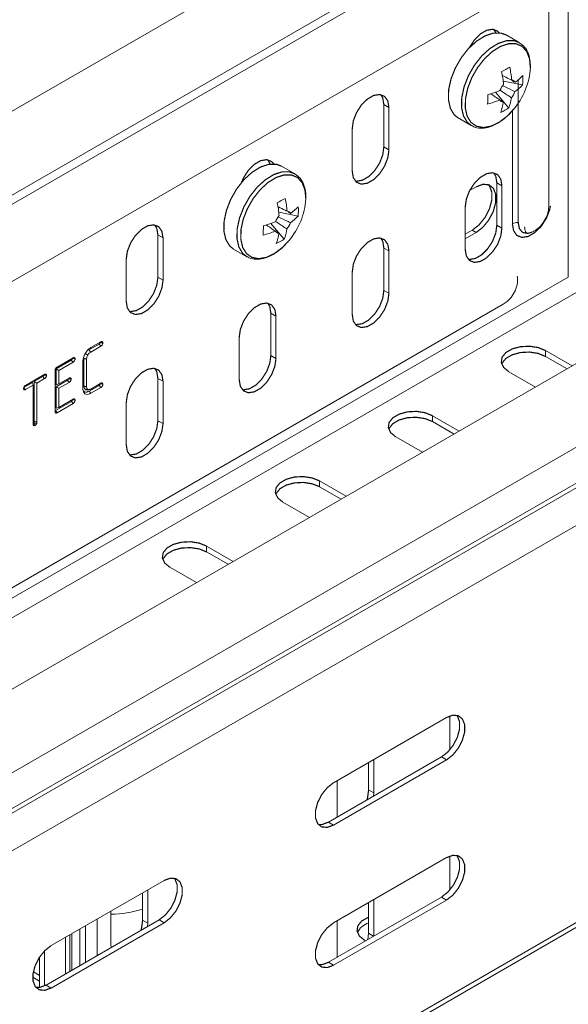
# Model space of a CAD drawing. Header units: millimetres. Extents: x 268 to 1703, y -1326 to 670.
# Tile 4 of 30: x 442 to 511, y -1008 to -885. Entities that reach past the tile are written whole.
import ezdxf

# ---------------------------------------------------------------- set-up
doc = ezdxf.new("R2010")
doc.units = ezdxf.units.MM
doc.linetypes.add('K5LT32768', pattern=[0])
doc.linetypes.add('K5LT32769', pattern=[0])

msp = doc.modelspace()

# ---------------------------------------------------------------- linework, layer by layer
at = {"color": 7, "linetype": 'K5LT32768', "lineweight": 15}
for p, q in [((508.61, -869.19), (378.74, -944.16)), ((510.85, -917.27), (510.85, -871.16)), ((483.21, -872.22), (293.71, -981.62)), ((298.25, -989.5), (487.76, -880.1)), ((385.32, -950.04), (502.7, -882.27)), ((508.41, -908.31), (508.41, -883.82)), ((501.77, -886.64), (501.52, -886.22)), ((504.71, -887.86), (503.07, -886.91)), ((505.13, -893.17), (502.71, -892.68)), ((503.4, -896.06), (501.73, -894.09)), ((487.76, -895.63), (488.4, -896)), ((487.76, -900.94), (487.76, -895.63)), ((488.4, -901.31), (488.4, -896)), ((497.07, -897.31), (498.71, -898.26)), ((483.81, -898.66), (483.81, -903.96)), ((487.76, -900.94), (488.4, -901.31)), ((476.61, -904.29), (474.96, -903.35)), ((499.34, -905.93), (498.5, -906.41)), ((501.91, -905.43), (502.54, -905.8)), ((501.91, -910.74), (501.91, -905.43)), ((502.54, -911.11), (502.54, -905.8)), ((545.89, -908.41), (356.39, -1017.81)), ((497.95, -908.45), (497.95, -913.76)), ((477.02, -909.6), (474.61, -909.11)), ((476.09, -909.27), (475.8, -909.12)), ((475.3, -912.49), (473.62, -910.52)), ((498.84, -911.36), (497.95, -911.87)), ((498.84, -911.36), (499.34, -911.64)), ((501.91, -910.74), (502.54, -911.11)), ((459.48, -911.96), (460.12, -912.33)), ((459.48, -917.27), (459.48, -911.96)), ((460.12, -917.64), (460.12, -912.33)), ((497.95, -912.44), (499.34, -911.64)), ((468.96, -913.74), (470.61, -914.69)), ((487.76, -913.6), (488.4, -913.97)), ((487.76, -918.91), (487.76, -913.6)), ((455.52, -914.98), (455.52, -920.29)), ((488.4, -919.27), (488.4, -913.97)), ((361.14, -1025.55), (550.65, -916.15)), ((376.5, -994.83), (510.85, -917.27)), ((459.48, -917.27), (460.12, -917.64)), ((483.81, -916.62), (483.81, -921.93)), ((377.56, -996.67), (511.91, -919.11)), ((487.76, -918.91), (488.4, -919.27)), ((361.27, -1029.96), (550.77, -920.56)), ((361.51, -1030.4), (551.02, -921)), ((385.32, -988.41), (502.7, -920.65)), ((473.62, -921.76), (474.26, -922.13)), ((473.62, -927.07), (473.62, -921.76)), ((474.26, -927.44), (474.26, -922.13)), ((469.66, -924.78), (469.66, -930.09)), ((362.68, -1034.44), (552.18, -925.05)), ((452.12, -925.63), (450.85, -926.37)), ((452.34, -925.9), (451.07, -926.63)), ((451.09, -926.07), (452.34, -925.35)), ((452.12, -925.63), (452.34, -925.9)), ((446.86, -928.51), (448.86, -927.36)), ((448.78, -927.43), (449.11, -927.49)), ((450.23, -927.44), (450.23, -930.93)), ((450.85, -926.37), (451.07, -926.63)), ((473.62, -927.07), (474.26, -927.44)), ((511.33, -928.36), (508, -926.44)), ((508, -927.18), (508, -926.44)), ((510.69, -928.73), (508, -927.18)), ((448.64, -927.64), (446.75, -928.73)), ((448.86, -927.9), (447.08, -928.93)), ((448.64, -927.64), (448.86, -927.9)), ((450.09, -931.22), (450.09, -927.79)), ((450.56, -927.5), (450.56, -930.97)), ((442.91, -930.8), (445.31, -929.41)), ((445.09, -929.69), (444.01, -930.32)), ((445.09, -929.69), (445.3, -929.95)), ((446.62, -934.1), (446.62, -928.94)), ((446.75, -928.73), (446.75, -930.72)), ((446.75, -928.73), (447.08, -928.93)), ((447.08, -928.93), (447.08, -930.63)), ((447.08, -930.63), (448.36, -929.89)), ((459.48, -929.93), (460.12, -930.29)), ((459.48, -935.23), (459.48, -929.93)), ((503.41, -929.09), (506.74, -931.02)), ((443.78, -930.45), (442.7, -931.07)), ((443.87, -930.78), (442.91, -931.34)), ((443.78, -930.45), (443.87, -930.78)), ((443.87, -935.67), (443.87, -930.78)), ((444.01, -930.32), (444.01, -935.34)), ((444.01, -930.32), (444.34, -930.51)), ((445.3, -929.95), (444.34, -930.51)), ((444.34, -930.51), (444.34, -935.4)), ((448.15, -930.17), (446.75, -930.97)), ((446.75, -930.72), (447.08, -930.63)), ((446.75, -930.97), (446.75, -933.65)), ((446.75, -930.97), (447.08, -931.17)), ((448.36, -930.43), (447.08, -931.17)), ((447.08, -931.17), (447.08, -933.56)), ((448.15, -930.17), (448.36, -930.43)), ((452.12, -930.81), (450.88, -931.52)), ((451.07, -931.26), (452.34, -930.53)), ((452.34, -931.07), (451.09, -931.79)), ((452.12, -930.81), (452.34, -931.07)), ((452.25, -930.6), (452.59, -930.65)), ((460.12, -935.6), (460.12, -930.29)), ((442.67, -931.23), (442.73, -931.37)), ((450.88, -931.52), (451.09, -931.79)), ((448.65, -932.81), (446.65, -933.96)), ((446.75, -933.65), (447.08, -933.56)), ((448.86, -933.08), (446.86, -934.23)), ((447.08, -933.56), (448.86, -932.54)), ((448.65, -932.81), (448.86, -933.08)), ((448.78, -932.6), (449.11, -932.66)), ((455.52, -932.95), (455.52, -938.25)), ((446.65, -933.96), (446.62, -933.98)), ((446.65, -933.96), (446.86, -934.23)), ((497.19, -936.53), (493.86, -934.61)), ((493.86, -935.34), (493.86, -934.61)), ((443.89, -935.56), (443.87, -935.57)), ((443.89, -935.56), (444.11, -935.82)), ((443.97, -935.48), (444.27, -935.65)), ((459.48, -935.23), (460.12, -935.6)), ((496.55, -936.9), (493.86, -935.34)), ((489.26, -937.26), (492.59, -939.18)), ((483.05, -944.69), (479.72, -942.77)), ((479.72, -943.5), (479.72, -942.77)), ((482.41, -945.06), (479.72, -943.5)), ((475.12, -945.42), (478.45, -947.35)), ((468.9, -952.86), (465.57, -950.93)), ((465.57, -951.67), (465.57, -950.93)), ((468.27, -953.22), (465.57, -951.67)), ((460.98, -953.59), (464.31, -955.51)), ((481.47, -980.57), (495.61, -972.41)), ((496.04, -976.34), (496.04, -972.21)), ((362.68, -1084.2), (552.18, -974.81)), ((362.31, -1085.03), (551.81, -975.63)), ((496.04, -976.44), (496.04, -976.34)), ((494.98, -977.35), (480.84, -985.51)), ((495.61, -977.72), (481.47, -985.88)), ((486.49, -977.67), (486.49, -981.85)), ((495.61, -977.72), (494.98, -977.35)), ((485.86, -978.04), (485.86, -981.48)), ((481.9, -984.5), (481.9, -980.33)), ((486.49, -981.85), (485.86, -981.48)), ((486.49, -981.85), (486.47, -982.26)), ((481.92, -984.89), (481.9, -984.5)), ((481.47, -985.88), (480.84, -985.51)), ((481.47, -998.13), (495.61, -989.96)), ((496.04, -993.99), (496.04, -989.76)), ((446.12, -1000.98), (460.26, -992.82)), ((458.21, -994), (458.21, -998.18)), ((457.57, -994.37), (457.57, -997.81)), ((494.98, -994.9), (480.84, -1003.07)), ((495.61, -995.27), (481.47, -1003.44)), ((486.49, -995.23), (486.49, -999.8)), ((495.61, -995.27), (494.98, -994.9)), ((485.86, -995.6), (485.86, -999.44)), ((459.62, -997.76), (445.48, -1005.92)), ((453.61, -1000.83), (453.61, -996.66)), ((460.26, -998.13), (459.62, -997.76)), ((460.26, -998.13), (446.12, -1006.29)), ((458.21, -998.18), (457.57, -997.81)), ((458.21, -998.18), (458.18, -998.59)), ((481.9, -1002.46), (481.9, -997.88)), ((448.45, -1004.21), (448.45, -999.64)), ((485.86, -999.44), (485.77, -1000.22)), ((453.64, -1001.21), (453.61, -1000.83)), ((485.35, -1000.31), (485.48, -1000.39)), ((444.67, -1006.22), (444.67, -1002.41)), ((445.3, -1006.02), (445.3, -1001.62)), ((481.47, -1003.44), (480.84, -1003.07)), ((444.67, -1005.44), (443.82, -1004.95)), ((444.67, -1004.71), (443.89, -1004.26)), ((446.12, -1006.29), (445.48, -1005.92))]:
    msp.add_line(p, q, dxfattribs=at)
at = {"color": 8, "linetype": 'K5LT32769', "lineweight": 15, "true_color": 0x808080}
for p, q in [((504.58, -910.41), (504.58, -892.54)), ((503.85, -910.56), (503.85, -896.38)), ((451.88, -997.66), (451.88, -1002.23)), ((449.69, -1003.49), (449.69, -998.92)), ((450.42, -1003.07), (450.42, -998.5)), ((447.92, -1004.51), (447.92, -999.94)), ((448.7, -999.49), (448.7, -1004.07)), ((486.48, -999.81), (485.86, -999.44))]:
    msp.add_line(p, q, dxfattribs=at)
at = {"color": 7, "linetype": 'K5LT32768', "const_width": 0.15}
for points in [[(503.07, -886.91), (502.43, -886.68), (501.48, -886.68), (500.44, -887.02), (499.38, -887.68), (498.36, -888.61), (497.45, -889.77), (496.7, -891.08), (496.16, -892.45), (495.87, -893.8), (495.85, -895.04), (496.09, -896.1), (496.57, -896.91), (497.07, -897.31)], [(502.2, -886.65), (502.01, -886.44), (501.39, -886.2), (500.64, -886.32), (499.85, -886.78), (499.1, -887.53), (498.48, -888.47), (498.48, -888.49)], [(488.4, -896), (488.26, -895.17), (487.86, -894.61), (487.25, -894.37), (486.5, -894.48), (485.7, -894.95), (484.95, -895.69), (484.34, -896.64), (483.94, -897.67), (483.81, -898.66)], [(487.76, -895.63), (487.63, -894.81), (487.38, -894.38)], [(483.81, -903.96), (483.94, -904.79), (484.34, -905.36), (484.95, -905.6), (485.7, -905.48), (486.5, -905.02), (487.25, -904.27), (487.86, -903.33), (488.26, -902.3), (488.4, -901.31)], [(484.19, -905.21), (484.32, -905.23), (485.07, -905.11), (485.87, -904.65), (486.62, -903.9), (487.23, -902.96), (487.63, -901.93), (487.76, -900.94)], [(473.99, -903.07), (473.72, -902.77), (473.11, -902.53), (472.36, -902.65), (471.56, -903.11), (470.81, -903.86), (470.2, -904.8), (469.94, -905.4)], [(473.52, -903.08), (473.48, -902.97), (473.24, -902.55)], [(474.96, -903.35), (474.32, -903.11), (473.37, -903.11), (472.33, -903.45), (471.27, -904.11), (470.25, -905.04), (469.34, -906.2), (468.59, -907.51), (468.06, -908.88), (467.77, -910.23), (467.74, -911.47), (467.98, -912.53), (468.47, -913.34), (468.96, -913.74)], [(502.54, -905.8), (502.4, -904.97), (502.01, -904.41), (501.39, -904.17), (500.64, -904.28), (499.85, -904.75), (499.1, -905.49), (498.48, -906.44), (498.09, -907.47), (497.95, -908.45)], [(501.91, -905.43), (501.77, -904.61), (501.52, -904.18)], [(500.82, -905.64), (500.98, -905.83), (501.28, -906.59), (501.28, -907.59), (500.98, -908.69), (500.43, -909.77), (499.69, -910.69), (498.84, -911.36)], [(499.34, -911.64), (500.18, -910.98), (500.93, -910.05), (501.48, -908.97), (501.77, -907.87), (501.77, -906.88), (501.48, -906.12), (500.93, -905.68), (500.18, -905.61), (499.34, -905.93)], [(460.12, -912.33), (459.98, -911.5), (459.58, -910.93), (458.97, -910.7), (458.22, -910.81), (457.42, -911.27), (456.67, -912.02), (456.06, -912.97), (455.66, -914), (455.52, -914.98)], [(459.48, -911.96), (459.34, -911.13), (459.09, -910.71)], [(497.95, -913.76), (498.09, -914.59), (498.48, -915.16), (499.1, -915.4), (499.85, -915.28), (500.64, -914.82), (501.39, -914.07), (502.01, -913.13), (502.4, -912.1), (502.54, -911.11)], [(498.33, -915.01), (498.46, -915.03), (499.21, -914.91), (500.01, -914.45), (500.76, -913.7), (501.37, -912.76), (501.77, -911.73), (501.91, -910.74)], [(506.22, -911.65), (505.76, -911.77), (505.14, -911.65), (504.73, -911.17), (504.58, -910.41)], [(488.4, -913.97), (488.26, -913.14), (487.86, -912.57), (487.25, -912.33), (486.5, -912.45), (485.7, -912.91), (484.95, -913.66), (484.34, -914.6), (483.94, -915.63), (483.81, -916.62)], [(487.76, -913.6), (487.63, -912.77), (487.38, -912.35)], [(455.52, -920.29), (455.66, -921.12), (456.06, -921.69), (456.67, -921.93), (457.42, -921.81), (458.22, -921.35), (458.97, -920.6), (459.58, -919.65), (459.98, -918.63), (460.12, -917.64)], [(455.91, -921.54), (456.03, -921.56), (456.78, -921.44), (457.58, -920.98), (458.33, -920.23), (458.94, -919.29), (459.34, -918.26), (459.48, -917.27)], [(484.19, -923.18), (484.32, -923.19), (485.07, -923.08), (485.87, -922.62), (486.62, -921.87), (487.23, -920.92), (487.63, -919.89), (487.76, -918.91)], [(483.81, -921.93), (483.94, -922.75), (484.34, -923.32), (484.95, -923.56), (485.7, -923.44), (486.5, -922.98), (487.25, -922.23), (487.86, -921.29), (488.26, -920.26), (488.4, -919.27)], [(474.26, -922.13), (474.12, -921.3), (473.72, -920.73), (473.11, -920.49), (472.36, -920.61), (471.56, -921.07), (470.81, -921.82), (470.2, -922.77), (469.8, -923.8), (469.66, -924.78)], [(473.62, -921.76), (473.48, -920.93), (473.24, -920.51)], [(508, -926.44), (507.08, -926.07), (505.99, -925.9), (504.86, -925.96), (503.84, -926.23), (503.04, -926.69), (502.56, -927.28), (502.47, -927.93), (502.76, -928.56), (503.41, -929.09)], [(450.23, -927.44), (450.33, -927.46), (450.43, -927.48), (450.56, -927.5)], [(450.41, -926.83), (450.5, -926.88), (450.59, -926.93), (450.71, -927)], [(469.66, -930.09), (469.8, -930.92), (470.2, -931.49), (470.81, -931.73), (471.56, -931.61), (472.36, -931.15), (473.11, -930.4), (473.72, -929.45), (474.12, -928.42), (474.26, -927.44)], [(470.05, -931.34), (470.18, -931.36), (470.93, -931.24), (471.72, -930.78), (472.47, -930.03), (473.09, -929.09), (473.48, -928.06), (473.62, -927.07)], [(508, -927.18), (507.08, -926.8), (505.99, -926.63), (504.86, -926.69), (503.84, -926.97), (503.04, -927.43), (502.56, -928.02), (502.52, -928.14)], [(460.12, -930.29), (459.98, -929.47), (459.58, -928.9), (458.97, -928.66), (458.22, -928.78), (457.42, -929.24), (456.67, -929.99), (456.06, -930.93), (455.66, -931.96), (455.52, -932.95)], [(459.48, -929.93), (459.34, -929.1), (459.09, -928.68)], [(448.28, -929.96), (448.38, -929.97), (448.47, -929.99), (448.62, -930.01)], [(442.7, -931.07), (442.78, -931.18), (442.85, -931.26), (442.91, -931.34)], [(450.23, -930.93), (450.33, -930.94), (450.43, -930.96), (450.56, -930.97)], [(450.41, -931.33), (450.56, -931.32), (450.71, -931.3)], [(450.61, -931.37), (450.74, -931.35), (450.87, -931.34)], [(493.86, -934.61), (492.93, -934.23), (491.84, -934.06), (490.72, -934.12), (489.7, -934.4), (488.9, -934.86), (488.42, -935.45), (488.32, -936.1), (488.62, -936.72), (489.26, -937.26)], [(493.86, -935.34), (492.93, -934.97), (491.84, -934.8), (490.72, -934.85), (489.7, -935.13), (488.9, -935.59), (488.42, -936.18), (488.37, -936.3)], [(444.01, -935.34), (444.17, -935.37), (444.34, -935.4)], [(455.52, -938.25), (455.66, -939.08), (456.06, -939.65), (456.67, -939.89), (457.42, -939.77), (458.22, -939.31), (458.97, -938.56), (459.58, -937.62), (459.98, -936.59), (460.12, -935.6)], [(455.91, -939.5), (456.03, -939.52), (456.78, -939.4), (457.58, -938.94), (458.33, -938.2), (458.94, -937.25), (459.34, -936.22), (459.48, -935.23)], [(479.72, -942.77), (478.79, -942.4), (477.7, -942.23), (476.58, -942.28), (475.55, -942.56), (474.76, -943.02), (474.28, -943.61), (474.18, -944.26), (474.47, -944.89), (475.12, -945.42)], [(479.72, -943.5), (478.79, -943.13), (477.7, -942.96), (476.58, -943.02), (475.55, -943.29), (474.76, -943.75), (474.28, -944.35), (474.23, -944.46)], [(465.57, -950.93), (464.65, -950.56), (463.56, -950.39), (462.44, -950.45), (461.41, -950.72), (460.61, -951.18), (460.14, -951.77), (460.04, -952.42), (460.33, -953.05), (460.98, -953.59)], [(465.57, -951.67), (464.65, -951.29), (463.56, -951.13), (462.44, -951.18), (461.41, -951.46), (460.61, -951.92), (460.14, -952.51), (460.09, -952.63)], [(496.89, -972.12), (496.97, -972.22), (497.24, -972.93), (497.24, -973.85), (496.97, -974.87), (496.45, -975.88), (495.76, -976.74), (494.98, -977.35)], [(495.61, -972.41), (496.4, -972.11), (497.09, -972.18), (497.6, -972.59), (497.88, -973.3), (497.88, -974.22), (497.6, -975.24), (497.09, -976.24), (496.4, -977.1), (495.61, -977.72)], [(481.47, -985.88), (480.69, -986.17), (479.99, -986.11), (479.48, -985.7), (479.21, -984.99), (479.21, -984.07), (479.48, -983.05), (479.99, -982.05), (480.69, -981.19), (481.47, -980.57)], [(485.86, -981.48), (485.72, -982.47), (485.64, -982.74)], [(480.84, -985.51), (480.05, -985.81), (479.56, -985.8)], [(496.89, -989.67), (496.97, -989.77), (497.24, -990.48), (497.24, -991.4), (496.97, -992.43), (496.45, -993.43), (495.76, -994.29), (494.98, -994.9)], [(495.61, -989.96), (496.4, -989.67), (497.09, -989.73), (497.6, -990.14), (497.88, -990.85), (497.88, -991.77), (497.6, -992.8), (497.09, -993.8), (496.4, -994.66), (495.61, -995.27)], [(461.53, -992.53), (461.61, -992.63), (461.89, -993.34), (461.89, -994.26), (461.61, -995.28), (461.1, -996.29), (460.41, -997.15), (459.62, -997.76)], [(460.26, -992.82), (461.04, -992.53), (461.74, -992.59), (462.25, -993), (462.52, -993.71), (462.52, -994.63), (462.25, -995.65), (461.74, -996.65), (461.04, -997.51), (460.26, -998.13)], [(457.57, -997.81), (457.43, -998.8), (457.35, -999.07)], [(485.86, -997.42), (485.78, -997.45), (484.98, -997.91), (484.51, -998.5), (484.41, -999.15), (484.7, -999.78), (485.35, -1000.31)], [(481.47, -1003.44), (480.69, -1003.73), (479.99, -1003.67), (479.48, -1003.26), (479.21, -1002.55), (479.21, -1001.63), (479.48, -1000.6), (479.99, -999.6), (480.69, -998.74), (481.47, -998.13)], [(446.12, -1006.29), (445.33, -1006.58), (444.64, -1006.52), (444.13, -1006.11), (443.85, -1005.4), (443.85, -1004.48), (444.13, -1003.46), (444.64, -1002.46), (445.33, -1001.6), (446.12, -1000.98)], [(480.84, -1003.07), (480.05, -1003.36), (479.56, -1003.36)], [(445.48, -1005.92), (444.69, -1006.22), (444.2, -1006.21)]]:
    msp.add_lwpolyline(points, dxfattribs=at)
at = {"color": 8, "linetype": 'K5LT32769', "true_color": 0x808080, "const_width": 0.15}
for points in [[(504.72, -887.87), (504.08, -887.63), (503.12, -887.63), (502.09, -887.97), (501.02, -888.62), (500, -889.56), (499.09, -890.72), (498.34, -892.03), (497.81, -893.4), (497.52, -894.75), (497.49, -895.99), (497.73, -897.05), (498.22, -897.86), (498.75, -898.28)], [(506.1, -891), (506, -889.89), (505.65, -888.98), (505.07, -888.34), (504.3, -888.01), (503.38, -888.01), (502.38, -888.34), (501.36, -888.97), (500.38, -889.88), (499.5, -890.99), (498.78, -892.25), (498.27, -893.56), (497.99, -894.86), (497.96, -896.06), (498.19, -897.08), (498.66, -897.85), (499.35, -898.34), (500.19, -898.51), (501.16, -898.35), (502.18, -897.86), (503.19, -897.09), (503.96, -896.28)], [(476.61, -904.3), (475.97, -904.06), (475.02, -904.06), (473.98, -904.4), (472.92, -905.06), (471.9, -905.99), (470.98, -907.15), (470.24, -908.46), (469.7, -909.83), (469.41, -911.18), (469.38, -912.42), (469.62, -913.48), (470.11, -914.29), (470.64, -914.71)], [(478, -907.43), (477.89, -906.32), (477.54, -905.41), (476.96, -904.77), (476.19, -904.44), (475.28, -904.44), (474.28, -904.77), (473.25, -905.4), (472.27, -906.31), (471.4, -907.42), (470.68, -908.68), (470.16, -909.99), (469.88, -911.29), (469.86, -912.49), (470.09, -913.51), (470.56, -914.28), (471.24, -914.77), (472.09, -914.94), (473.05, -914.78), (474.07, -914.29), (475.08, -913.52), (475.85, -912.71)], [(508.62, -908.32), (508.51, -908.82), (508.1, -909.89), (507.46, -910.88), (506.67, -911.66), (505.84, -912.15), (505.05, -912.27), (504.41, -912.02), (504, -911.42), (503.85, -910.56)]]:
    msp.add_lwpolyline(points, dxfattribs=at)
at = {"color": 7, "linetype": 'K5LT32768', "lineweight": 15}
for centre, radius, start, end in [((492.9, -872.77), 21.05, 297.1779, 300.2945), ((490.22, -894.25), 12.59, 5.1759, 12.6168), ((491.23, -893.7), 12.59, 5.1766, 12.6165), ((497.15, -890.43), 8.98, 319.3551, 356.326), ((503.73, -893.09), 0.531, 28.6403, 86.37), ((500.52, -887.71), 6.31, 305.6193, 317.2213), ((498.06, -892.43), 7.1, 354.0308, 3.5093), ((497.49, -882.17), 12.65, 285.0658, 292.3586), ((504.71, -894.79), 2.58, 139.2535, 159.0861), ((501.77, -893.09), 2.58, 319.2529, 339.0867), ((500.5, -888.88), 6.31, 305.6194, 317.2209), ((480.26, -894.54), 20.52, 357.1315, 0.4091), ((497.47, -883.35), 12.65, 285.0655, 292.3589), ((502.75, -894.79), 0.531, 208.6424, 266.3691), ((496.06, -894.38), 6.72, 340.5859, 351.9032), ((497.07, -893.83), 6.72, 340.5859, 351.9032), ((499.64, -890.38), 6.81, 293.9167, 303.5556), ((464.79, -889.21), 21.04, 297.1775, 300.2948), ((463.12, -910.13), 12.59, 5.1767, 12.616), ((469.04, -906.86), 8.98, 319.3547, 356.3264), ((462.12, -910.68), 12.59, 5.1752, 12.6175), ((472.42, -904.14), 6.31, 305.6191, 317.221), ((469.96, -908.86), 7.11, 354.0316, 3.509), ((476.61, -911.22), 2.58, 139.2542, 159.0854), ((475.62, -909.52), 0.531, 28.641, 86.3692), ((472.39, -905.31), 6.31, 305.6199, 317.2207), ((452.14, -910.97), 20.54, 357.1326, 0.408), ((469.39, -898.6), 12.65, 285.0658, 292.3589), ((468.96, -910.26), 6.72, 340.5861, 351.9035), ((473.66, -909.52), 2.58, 319.2519, 339.0873), ((504.47, -911.74), 1.34, 85.3861, 117.7357), ((469.36, -899.78), 12.65, 285.0654, 292.3593), ((474.64, -911.22), 0.531, 208.6418, 266.3708), ((467.96, -910.81), 6.72, 340.5867, 351.9021), ((471.53, -906.81), 6.81, 293.9176, 303.5548), ((453.27, -982.65), 14.41, 271.3491, 287.36), ((486.51, -1000.32), 2.27, 106.6694, 154.5838)]:
    msp.add_arc(centre, radius, start, end, dxfattribs=at)
for points, knots in [([(506.11, -890.96), (506.11, -890.75), (506.1, -890.15), (505.9, -889.27), (505.44, -888.4), (504.95, -888.04), (504.72, -887.88)], [0, 0, 0, 0, 0.153036, 0.444484, 0.734719, 1, 1, 1, 1]), ([(502.54, -891.97), (502.86, -892.13), (503.27, -892.32), (503.68, -892.52), (503.77, -892.56)], [0, 0, 0, 0, 0.781277, 1, 1, 1, 1]), ([(504.2, -892.84), (504.1, -892.79), (503.99, -892.73), (503.87, -892.68), (503.85, -892.67)], [0, 0, 0, 0, 0.831729, 1, 1, 1, 1]), ([(503.72, -894.77), (503.63, -894.71), (503.16, -894.4), (502.7, -894.09), (502.32, -893.83)], [0, 0, 0, 0, 0.191022, 1, 1, 1, 1]), ([(502.66, -893.27), (503.07, -893.47), (503.57, -893.71), (504.08, -893.96), (504.17, -894.01)], [0, 0, 0, 0, 0.809256, 1, 1, 1, 1]), ([(502.28, -895.05), (502.2, -894.99), (501.82, -894.73), (501.43, -894.47), (501.13, -894.27)], [0, 0, 0, 0, 0.213569, 1, 1, 1, 1]), ([(502.28, -895.03), (502.34, -895.07), (502.48, -895.17), (502.63, -895.26), (502.71, -895.32)], [0, 0, 0, 0, 0.381784, 1, 1, 1, 1]), ([(498.77, -898.25), (498.85, -898.3), (499.16, -898.52), (499.86, -898.62), (500.8, -898.53), (501.78, -898.14), (502.77, -897.48), (503.51, -896.83), (503.86, -896.37), (503.94, -896.26)], [0, 0, 0, 0, 0.056218, 0.227213, 0.399051, 0.577522, 0.761276, 0.946311, 1, 1, 1, 1]), ([(478, -907.39), (478, -907.18), (478, -906.58), (477.79, -905.7), (477.34, -904.83), (476.84, -904.47), (476.61, -904.31)], [0, 0, 0, 0, 0.153038, 0.444486, 0.734721, 1, 1, 1, 1]), ([(474.56, -908.46), (474.84, -908.59), (475.2, -908.77), (475.57, -908.95), (475.66, -908.99)], [0, 0, 0, 0, 0.757112, 1, 1, 1, 1]), ([(506.24, -911.63), (506.45, -911.53), (506.93, -911.3), (507.55, -910.69), (508.08, -909.87), (508.37, -909.04), (508.4, -908.51), (508.41, -908.31)], [0, 0, 0, 0, 0.17592, 0.385137, 0.613028, 0.854614, 1, 1, 1, 1]), ([(474.55, -909.7), (474.96, -909.9), (475.47, -910.14), (475.97, -910.39), (476.07, -910.44)], [0, 0, 0, 0, 0.809257, 1, 1, 1, 1]), ([(474.17, -911.48), (474.09, -911.42), (473.71, -911.16), (473.33, -910.9), (473.03, -910.7)], [0, 0, 0, 0, 0.213569, 1, 1, 1, 1]), ([(475.61, -911.2), (475.52, -911.14), (475.06, -910.83), (474.59, -910.52), (474.22, -910.26)], [0, 0, 0, 0, 0.191022, 1, 1, 1, 1]), ([(506.28, -911.61), (506.26, -911.62), (506.06, -911.74), (505.79, -911.75), (505.64, -911.71), (505.53, -911.63), (505.4, -911.3), (505.39, -911.02), (505.39, -910.93)], [0, 0, 0, 0, 0.025659, 0.232584, 0.444942, 0.699382, 0.898965, 1, 1, 1, 1]), ([(474.18, -911.46), (474.23, -911.5), (474.37, -911.6), (474.52, -911.69), (474.61, -911.75)], [0, 0, 0, 0, 0.381783, 1, 1, 1, 1]), ([(470.66, -914.68), (470.74, -914.73), (471.06, -914.95), (471.76, -915.05), (472.69, -914.96), (473.67, -914.57), (474.66, -913.91), (475.4, -913.26), (475.75, -912.8), (475.83, -912.69)], [0, 0, 0, 0, 0.056218, 0.227213, 0.399051, 0.577523, 0.761277, 0.946313, 1, 1, 1, 1]), ([(502.7, -920.65), (502.88, -920.54), (503.3, -920.25), (503.87, -919.6), (504.34, -918.71), (504.56, -917.84), (504.49, -917.3), (504.47, -917.11)], [0, 0, 0, 0, 0.152639, 0.37331, 0.605088, 0.854296, 1, 1, 1, 1]), ([(450.09, -927.79), (450.1, -927.64), (450.13, -927.35), (450.33, -926.89), (450.59, -926.48), (450.87, -926.21), (451.04, -926.11), (451.09, -926.07)], [0, 0, 0, 0, 0.234511, 0.462661, 0.669418, 0.895274, 1, 1, 1, 1]), ([(452.25, -925.42), (452.25, -925.44), (452.25, -925.48), (452.22, -925.54), (452.2, -925.58), (452.16, -925.61), (452.14, -925.62), (452.12, -925.63)], [0, 0, 0, 0, 0.24598, 0.474749, 0.611397, 0.749175, 1, 1, 1, 1]), ([(452.25, -925.4), (452.25, -925.4), (452.25, -925.41), (452.25, -925.42), (452.25, -925.42)], [0, 0, 0, 0, 0.067107, 1, 1, 1, 1]), ([(452.25, -925.42), (452.29, -925.43), (452.37, -925.44), (452.48, -925.46), (452.55, -925.47), (452.59, -925.48)], [0, 0, 0, 0, 0.354876, 0.677438, 1, 1, 1, 1]), ([(452.34, -925.35), (452.35, -925.35), (452.37, -925.33), (452.4, -925.32), (452.44, -925.32), (452.5, -925.32), (452.55, -925.36), (452.58, -925.4), (452.59, -925.44), (452.59, -925.46), (452.59, -925.48)], [0, 0, 0, 0, 0.115174, 0.172812, 0.23045, 0.434767, 0.68521, 0.860626, 0.895179, 1, 1, 1, 1]), ([(452.59, -925.48), (452.58, -925.52), (452.57, -925.6), (452.52, -925.71), (452.46, -925.8), (452.4, -925.85), (452.36, -925.88), (452.34, -925.9)], [0, 0, 0, 0, 0.256459, 0.481866, 0.659665, 0.837847, 1, 1, 1, 1]), ([(448.78, -927.43), (448.78, -927.45), (448.77, -927.49), (448.75, -927.54), (448.73, -927.57), (448.72, -927.59), (448.69, -927.61), (448.66, -927.63), (448.64, -927.64)], [0, 0, 0, 0, 0.202264, 0.475879, 0.548283, 0.620752, 0.738701, 1, 1, 1, 1]), ([(448.78, -927.41), (448.78, -927.41), (448.78, -927.41), (448.78, -927.42), (448.78, -927.43), (448.78, -927.43)], [0, 0, 0, 0, 0.009123, 0.56876, 1, 1, 1, 1]), ([(448.86, -927.36), (448.88, -927.35), (448.9, -927.34), (448.93, -927.33), (448.97, -927.32), (449.02, -927.33), (449.08, -927.36), (449.1, -927.41), (449.11, -927.45), (449.11, -927.47), (449.11, -927.49)], [0, 0, 0, 0, 0.115201, 0.172838, 0.230475, 0.43479, 0.685211, 0.860624, 0.895182, 1, 1, 1, 1]), ([(450.71, -927), (450.68, -927.04), (450.63, -927.15), (450.57, -927.32), (450.57, -927.44), (450.56, -927.5)], [0, 0, 0, 0, 0.256363, 0.622369, 1, 1, 1, 1]), ([(451.07, -926.63), (451.03, -926.65), (450.94, -926.71), (450.81, -926.84), (450.74, -926.95), (450.71, -927)], [0, 0, 0, 0, 0.304758, 0.693824, 1, 1, 1, 1]), ([(446.62, -928.94), (446.62, -928.9), (446.62, -928.83), (446.66, -928.73), (446.71, -928.64), (446.78, -928.57), (446.84, -928.53), (446.86, -928.51)], [0, 0, 0, 0, 0.258057, 0.428759, 0.600508, 0.779019, 1, 1, 1, 1]), ([(449.11, -927.49), (449.11, -927.53), (449.1, -927.6), (449.05, -927.7), (449.02, -927.76), (448.98, -927.81), (448.92, -927.86), (448.88, -927.89), (448.86, -927.9)], [0, 0, 0, 0, 0.258427, 0.483654, 0.573575, 0.662515, 0.832149, 1, 1, 1, 1]), ([(445.21, -929.49), (445.21, -929.51), (445.21, -929.54), (445.19, -929.59), (445.17, -929.62), (445.15, -929.65), (445.12, -929.67), (445.1, -929.69), (445.09, -929.69)], [0, 0, 0, 0, 0.269577, 0.404707, 0.563642, 0.667814, 0.854044, 1, 1, 1, 1]), ([(445.21, -929.47), (445.21, -929.47), (445.21, -929.47), (445.21, -929.48), (445.21, -929.49), (445.21, -929.49)], [0, 0, 0, 0, 0.107446, 0.613117, 1, 1, 1, 1]), ([(445.21, -929.49), (445.25, -929.5), (445.32, -929.51), (445.44, -929.53), (445.51, -929.54), (445.54, -929.55)], [0, 0, 0, 0, 0.347013, 0.673496, 1, 1, 1, 1]), ([(445.54, -929.55), (445.54, -929.59), (445.53, -929.65), (445.49, -929.75), (445.46, -929.81), (445.41, -929.87), (445.36, -929.92), (445.32, -929.94), (445.3, -929.95)], [0, 0, 0, 0, 0.267067, 0.400551, 0.600598, 0.681888, 0.84562, 1, 1, 1, 1]), ([(445.31, -929.41), (445.32, -929.41), (445.34, -929.39), (445.37, -929.38), (445.41, -929.38), (445.46, -929.39), (445.51, -929.43), (445.53, -929.47), (445.54, -929.51), (445.54, -929.53), (445.54, -929.55)], [0, 0, 0, 0, 0.122166, 0.183338, 0.244492, 0.455131, 0.665079, 0.853009, 0.889408, 1, 1, 1, 1]), ([(448.28, -929.93), (448.28, -929.94), (448.28, -929.94), (448.28, -929.94), (448.28, -929.95), (448.28, -929.95), (448.28, -929.96)], [0, 0, 0, 0, 0.080871, 0.144819, 0.400086, 1, 1, 1, 1]), ([(448.36, -929.89), (448.4, -929.87), (448.47, -929.84), (448.55, -929.86), (448.59, -929.9), (448.61, -929.94), (448.62, -929.97), (448.62, -930), (448.62, -930.01)], [0, 0, 0, 0, 0.266407, 0.518714, 0.75409, 0.849444, 0.897033, 1, 1, 1, 1]), ([(442.67, -931.21), (442.67, -931.16), (442.68, -931.09), (442.73, -930.99), (442.76, -930.93), (442.79, -930.9), (442.8, -930.88), (442.82, -930.86), (442.85, -930.83), (442.89, -930.81), (442.91, -930.8)], [0, 0, 0, 0, 0.272843, 0.497222, 0.587681, 0.675537, 0.719372, 0.74128, 0.829179, 1, 1, 1, 1]), ([(448.28, -929.96), (448.28, -929.97), (448.28, -930.01), (448.26, -930.06), (448.24, -930.09), (448.22, -930.12), (448.19, -930.14), (448.16, -930.16), (448.15, -930.17)], [0, 0, 0, 0, 0.209094, 0.47969, 0.552253, 0.617536, 0.781877, 1, 1, 1, 1]), ([(448.62, -930.01), (448.62, -930.05), (448.61, -930.12), (448.57, -930.21), (448.52, -930.29), (448.47, -930.36), (448.41, -930.4), (448.37, -930.42), (448.36, -930.43)], [0, 0, 0, 0, 0.224274, 0.449735, 0.539531, 0.717504, 0.95377, 1, 1, 1, 1]), ([(450.23, -930.93), (450.23, -930.98), (450.24, -931.11), (450.3, -931.25), (450.38, -931.31), (450.41, -931.33)], [0, 0, 0, 0, 0.290674, 0.709715, 1, 1, 1, 1]), ([(450.56, -930.97), (450.56, -931.02), (450.57, -931.12), (450.62, -931.24), (450.68, -931.28), (450.71, -931.3)], [0, 0, 0, 0, 0.27591, 0.68754, 1, 1, 1, 1]), ([(452.25, -930.6), (452.25, -930.62), (452.25, -930.65), (452.23, -930.7), (452.21, -930.73), (452.18, -930.78), (452.14, -930.79), (452.12, -930.81)], [0, 0, 0, 0, 0.265021, 0.397816, 0.55372, 0.667171, 1, 1, 1, 1]), ([(452.25, -930.58), (452.25, -930.58), (452.25, -930.58), (452.25, -930.58), (452.25, -930.59), (452.25, -930.6), (452.25, -930.6)], [0, 0, 0, 0, 0.111166, 0.221035, 0.660332, 1, 1, 1, 1]), ([(452.34, -930.53), (452.37, -930.51), (452.44, -930.48), (452.52, -930.51), (452.56, -930.55), (452.58, -930.59), (452.59, -930.62), (452.59, -930.64), (452.59, -930.65)], [0, 0, 0, 0, 0.285431, 0.521075, 0.756151, 0.851176, 0.898598, 1, 1, 1, 1]), ([(452.59, -930.65), (452.58, -930.7), (452.58, -930.76), (452.54, -930.86), (452.5, -930.92), (452.45, -930.99), (452.39, -931.03), (452.35, -931.06), (452.34, -931.07)], [0, 0, 0, 0, 0.263418, 0.395086, 0.591, 0.688566, 0.871918, 1, 1, 1, 1]), ([(442.73, -931.37), (442.72, -931.36), (442.69, -931.33), (442.67, -931.27), (442.67, -931.22), (442.67, -931.21)], [0, 0, 0, 0, 0.301361, 0.767428, 1, 1, 1, 1]), ([(442.91, -931.34), (442.89, -931.35), (442.85, -931.37), (442.81, -931.38), (442.78, -931.38), (442.76, -931.38), (442.74, -931.37), (442.73, -931.37)], [0, 0, 0, 0, 0.308215, 0.531332, 0.704821, 0.791439, 1, 1, 1, 1]), ([(451.09, -931.79), (450.99, -931.84), (450.77, -931.94), (450.47, -931.93), (450.23, -931.77), (450.11, -931.51), (450.1, -931.3), (450.09, -931.22)], [0, 0, 0, 0, 0.190501, 0.424115, 0.637785, 0.864662, 1, 1, 1, 1]), ([(450.88, -931.52), (450.78, -931.57), (450.57, -931.67), (450.3, -931.64), (450.18, -931.52), (450.12, -931.47)], [0, 0, 0, 0, 0.327214, 0.678264, 1, 1, 1, 1]), ([(450.41, -931.33), (450.43, -931.34), (450.46, -931.35), (450.51, -931.36), (450.56, -931.37), (450.59, -931.37), (450.61, -931.37)], [0, 0, 0, 0, 0.260208, 0.520578, 0.75995, 1, 1, 1, 1]), ([(450.71, -931.3), (450.72, -931.31), (450.76, -931.32), (450.81, -931.33), (450.85, -931.34), (450.87, -931.34)], [0, 0, 0, 0, 0.321221, 0.659224, 1, 1, 1, 1]), ([(450.87, -931.34), (450.89, -931.33), (450.93, -931.32), (451, -931.3), (451.05, -931.27), (451.07, -931.26)], [0, 0, 0, 0, 0.32434, 0.660332, 1, 1, 1, 1]), ([(448.78, -932.6), (448.78, -932.62), (448.77, -932.65), (448.76, -932.69), (448.75, -932.72), (448.73, -932.75), (448.7, -932.78), (448.68, -932.79), (448.65, -932.81), (448.65, -932.81)], [0, 0, 0, 0, 0.253708, 0.350817, 0.447588, 0.594119, 0.667222, 0.890339, 1, 1, 1, 1]), ([(448.78, -932.59), (448.78, -932.59), (448.78, -932.59), (448.78, -932.59), (448.78, -932.59), (448.78, -932.6), (448.78, -932.6)], [0, 0, 0, 0, 0.12288, 0.177226, 0.394305, 1, 1, 1, 1]), ([(448.86, -932.54), (448.9, -932.52), (448.96, -932.49), (449.04, -932.51), (449.09, -932.55), (449.1, -932.59), (449.11, -932.62), (449.11, -932.65), (449.11, -932.66)], [0, 0, 0, 0, 0.285437, 0.521063, 0.756142, 0.85117, 0.898598, 1, 1, 1, 1]), ([(449.11, -932.66), (449.11, -932.7), (449.1, -932.78), (449.06, -932.87), (449.01, -932.95), (448.95, -933.02), (448.9, -933.05), (448.86, -933.08)], [0, 0, 0, 0, 0.264164, 0.482027, 0.569859, 0.73452, 1, 1, 1, 1]), ([(446.86, -934.23), (446.83, -934.25), (446.78, -934.27), (446.72, -934.28), (446.69, -934.28), (446.66, -934.26), (446.63, -934.23), (446.62, -934.18), (446.62, -934.13), (446.62, -934.1)], [0, 0, 0, 0, 0.300985, 0.381055, 0.449698, 0.58786, 0.669846, 0.835396, 1, 1, 1, 1]), ([(444.11, -935.82), (444.09, -935.83), (444.06, -935.84), (444.02, -935.85), (443.99, -935.86), (443.95, -935.85), (443.92, -935.83), (443.89, -935.78), (443.87, -935.73), (443.87, -935.68), (443.87, -935.67)], [0, 0, 0, 0, 0.143211, 0.214831, 0.322324, 0.419027, 0.595476, 0.682154, 0.895878, 1, 1, 1, 1]), ([(443.97, -935.48), (443.97, -935.49), (443.95, -935.52), (443.92, -935.54), (443.9, -935.55), (443.89, -935.56)], [0, 0, 0, 0, 0.30358, 0.72018, 1, 1, 1, 1]), ([(444.01, -935.34), (444.01, -935.36), (444, -935.39), (444, -935.44), (443.98, -935.47), (443.97, -935.48)], [0, 0, 0, 0, 0.35604, 0.71548, 1, 1, 1, 1]), ([(444.27, -935.65), (444.26, -935.67), (444.23, -935.72), (444.17, -935.78), (444.13, -935.81), (444.11, -935.82)], [0, 0, 0, 0, 0.275818, 0.665708, 1, 1, 1, 1]), ([(444.34, -935.4), (444.34, -935.42), (444.34, -935.48), (444.32, -935.57), (444.29, -935.63), (444.27, -935.65)], [0, 0, 0, 0, 0.302329, 0.735495, 1, 1, 1, 1])]:
    msp.add_open_spline(points, degree=3, knots=knots, dxfattribs=at)

doc.saveas('drawing.dxf')
